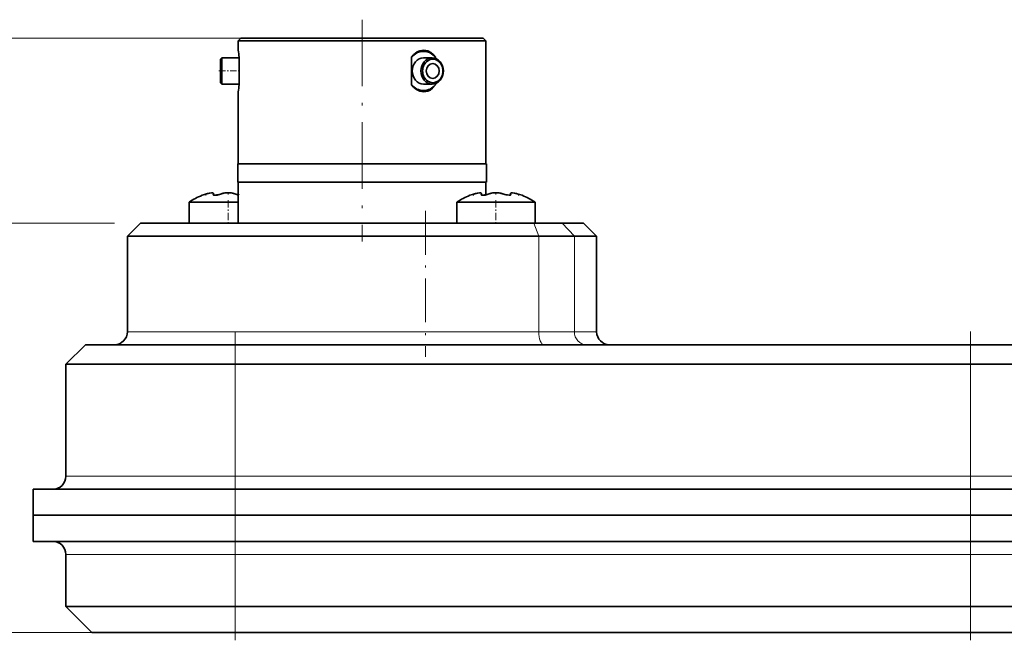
# Model space of a CAD drawing. Extents: x 1 to 211, y 3 to 294.
# Tile 9 of 31: x 57 to 132, y 64 to 112. Entities that reach past the tile are written whole.
import ezdxf

# ---------------------------------------------------------------- set-up
doc = ezdxf.new("R2010")
doc.units = 0
doc.linetypes.add('DASHDOT', pattern=[18.5, 12, -3, 0.5, -3])

msp = doc.modelspace()

# ---------------------------------------------------------------- linework, layer by layer
at = {"color": 7, "linetype": 'DASHDOT', "lineweight": 13, "ltscale": 0.426015}
msp.add_line((83.056931, 111.674484), (83.056931, 94.633881), dxfattribs=at)
at = {"color": 7, "lineweight": 13}
for p, q in [((74.321739, 110.25444), (31.160904, 110.25444)), ((96.637505, 87.704437), (65.03392, 87.704437)), ((73.306496, 76.604439), (129.806931, 76.604439)), ((73.306496, 70.604439), (129.806931, 70.604439)), ((71.306496, 64.604439), (31.160904, 64.604439))]:
    msp.add_line(p, q, dxfattribs=at)
at = {"color": 7, "lineweight": 35, "ltscale": 0.007071}
for p, q in [((73.75193, 110.25444), (73.551926, 110.054443)), ((92.361931, 110.25444), (92.561935, 110.054443))]:
    msp.add_line(p, q, dxfattribs=at)
at = {"color": 7, "lineweight": 35, "ltscale": 0.017902}
msp.add_line((73.551926, 109.338364), (73.551926, 110.054443), dxfattribs=at)
at = {"color": 7, "lineweight": 35, "ltscale": 0.47525}
msp.add_line((73.551926, 110.054443), (92.561935, 110.054443), dxfattribs=at)
at = {"color": 7, "lineweight": 35, "ltscale": 0.46525}
msp.add_line((73.75193, 110.25444), (92.361931, 110.25444), dxfattribs=at)
at = {"color": 7, "lineweight": 35, "ltscale": 0.23625}
msp.add_line((92.561935, 100.604439), (92.561935, 110.054443), dxfattribs=at)
at = {"color": 7, "lineweight": 35, "ltscale": 0.003536}
for p, q in [((72.191925, 108.634438), (72.291931, 108.734436)), ((72.191925, 106.834442), (72.291931, 106.734436))]:
    msp.add_line(p, q, dxfattribs=at)
at = {"color": 7, "lineweight": 35, "ltscale": 0.0225}
for q in [(72.191925, 108.634438), (72.191925, 106.834442)]:
    msp.add_line((72.191925, 107.734436), q, dxfattribs=at)
at = {"color": 7, "lineweight": 35, "ltscale": 0.025}
for q in [(72.291931, 108.734436), (72.291931, 106.734436)]:
    msp.add_line((72.291931, 107.734436), q, dxfattribs=at)
at = {"color": 7, "lineweight": 35, "ltscale": 0.033}
for p, q in [((72.291931, 108.734436), (73.611931, 108.734436)), ((72.291931, 106.734436), (73.611931, 106.734436))]:
    msp.add_line(p, q, dxfattribs=at)
at = {"color": 7, "lineweight": 35, "ltscale": 0.052749}
for p, q in [((73.611931, 108.789429), (73.611931, 106.679451)), ((86.855988, 108.789429), (86.855988, 106.679451))]:
    msp.add_line(p, q, dxfattribs=at)
at = {"color": 7, "lineweight": 35, "ltscale": 0.016502}
msp.add_line((88.43943, 108.734436), (87.779358, 108.734436), dxfattribs=at)
at = {"color": 7, "lineweight": 35, "ltscale": 0.002559}
for p, q in [((88.702873, 108.789429), (88.702873, 108.687057)), ((88.702873, 106.781822), (88.702873, 106.679451))]:
    msp.add_line(p, q, dxfattribs=at)
at = {"color": 7, "linetype": 'DASHDOT', "lineweight": 13, "ltscale": 0.0426}
msp.add_line((72.049927, 107.734436), (73.753929, 107.734436), dxfattribs=at)
at = {"color": 7, "lineweight": 35, "ltscale": 0.0165}
msp.add_line((88.43943, 106.734436), (87.779434, 106.734436), dxfattribs=at)
at = {"color": 7, "lineweight": 35, "ltscale": 0.138152}
msp.add_line((73.551926, 100.604439), (73.551926, 106.130516), dxfattribs=at)
at = {"color": 7, "lineweight": 35, "ltscale": 0.23875}
for p, q in [((83.056931, 100.604439), (73.506927, 100.604439)), ((92.606934, 100.604439), (83.056931, 100.604439)), ((83.056931, 99.204437), (73.506927, 99.204437)), ((92.606934, 99.204437), (83.056931, 99.204437))]:
    msp.add_line(p, q, dxfattribs=at)
at = {"color": 7, "lineweight": 35, "ltscale": 0.035}
for p, q in [((73.506927, 99.204437), (73.506927, 100.604439)), ((92.606934, 99.204437), (92.606934, 100.604439))]:
    msp.add_line(p, q, dxfattribs=at)
at = {"color": 7, "lineweight": 35, "ltscale": 0.07875}
msp.add_line((73.551926, 96.054428), (73.551926, 99.204437), dxfattribs=at)
at = {"color": 7, "lineweight": 35, "ltscale": 0.02471}
msp.add_line((92.561935, 98.216042), (92.561935, 99.204437), dxfattribs=at)
at = {"color": 7, "linetype": 'DASHDOT', "lineweight": 13, "ltscale": 0.003849}
for p, q in [((72.768524, 98.240753), (72.768524, 98.394714)), ((93.345337, 98.240753), (93.345337, 98.394714))]:
    msp.add_line(p, q, dxfattribs=at)
at = {"color": 7, "lineweight": 35, "ltscale": 0.094585}
for p, q in [((69.768524, 97.654434), (73.551926, 97.654434)), ((69.768524, 96.054443), (73.551926, 96.054443))]:
    msp.add_line(p, q, dxfattribs=at)
at = {"color": 7, "lineweight": 35, "ltscale": 0.04}
for p, q in [((69.768524, 97.654434), (69.768524, 96.054443)), ((90.345337, 97.654434), (90.345337, 96.054443)), ((96.345337, 97.654434), (96.345337, 96.054443))]:
    msp.add_line(p, q, dxfattribs=at)
at = {"color": 7, "lineweight": 35, "ltscale": 0.005141}
for p, q in [((70.768547, 98.186653), (70.96299, 98.253586)), ((91.345352, 98.186653), (91.539795, 98.253586))]:
    msp.add_line(p, q, dxfattribs=at)
at = {"color": 7, "linetype": 'DASHDOT', "lineweight": 13, "ltscale": 0.002008}
for p, q in [((71.048523, 98.179962), (71.048523, 98.260277)), ((91.625336, 98.179962), (91.625336, 98.260277)), ((95.065338, 98.179955), (95.065338, 98.260277))]:
    msp.add_line(p, q, dxfattribs=at)
at = {"color": 7, "lineweight": 13, "ltscale": 0.000871}
for p, q in [((71.634865, 98.21875), (71.634865, 98.253586)), ((92.21167, 98.21875), (92.21167, 98.253586)), ((94.478996, 98.21875), (94.478996, 98.253586))]:
    msp.add_line(p, q, dxfattribs=at)
at = {"color": 7, "lineweight": 35, "ltscale": 0.00278}
for p, q in [((71.657486, 98.202805), (71.657486, 98.313988)), ((92.234299, 98.202805), (92.234299, 98.313988)), ((94.456367, 98.202805), (94.456367, 98.313988))]:
    msp.add_line(p, q, dxfattribs=at)
at = {"color": 7, "lineweight": 35, "ltscale": 0.002779}
for p, q in [((71.657486, 98.202805), (71.657486, 98.31398)), ((92.234299, 98.202805), (92.234299, 98.31398))]:
    msp.add_line(p, q, dxfattribs=at)
at = {"color": 7, "linetype": 'DASHDOT', "lineweight": 13, "ltscale": 0.00249}
for p, q in [((71.908524, 98.162277), (71.908524, 98.261887)), ((92.485336, 98.162277), (92.485336, 98.261887))]:
    msp.add_line(p, q, dxfattribs=at)
at = {"color": 7, "linetype": 'DASHDOT', "lineweight": 13, "ltscale": 0.048015}
for p, q in [((72.768524, 97.814491), (72.768524, 95.89389)), ((93.345337, 97.814491), (93.345337, 95.89389))]:
    msp.add_line(p, q, dxfattribs=at)
at = {"color": 7, "linetype": 'DASHDOT', "lineweight": 13, "ltscale": 0.001128}
msp.add_line((73.628525, 98.212189), (73.628525, 98.257294), dxfattribs=at)
at = {"color": 7, "lineweight": 35, "ltscale": 0.140819}
for p, q in [((90.345337, 97.654434), (95.978081, 97.654434)), ((90.345337, 96.054443), (95.978081, 96.054443))]:
    msp.add_line(p, q, dxfattribs=at)
at = {"color": 7, "linetype": 'DASHDOT', "lineweight": 13, "ltscale": 0.002224}
msp.add_line((94.205338, 98.172043), (94.205338, 98.260994), dxfattribs=at)
at = {"color": 7, "lineweight": 35, "ltscale": 0.005142}
msp.add_line((95.150871, 98.253586), (95.345337, 98.186646), dxfattribs=at)
at = {"color": 7, "lineweight": 35, "ltscale": 0.009181}
for p, q in [((95.978081, 97.654434), (96.345337, 97.654434)), ((95.978081, 96.054443), (96.345337, 96.054443))]:
    msp.add_line(p, q, dxfattribs=at)
at = {"color": 7, "linetype": 'DASHDOT', "lineweight": 13, "ltscale": 0.280515}
msp.add_line((87.940918, 96.989487), (87.940918, 85.76889), dxfattribs=at)
at = {"color": 7, "lineweight": 13, "ltscale": 0.478495}
msp.add_line((64.03392, 96.054443), (44.894127, 96.054443), dxfattribs=at)
at = {"color": 7, "lineweight": 35, "ltscale": 0.035355}
for p, q in [((66.03392, 96.054443), (65.03392, 95.054443)), ((100.079941, 96.054443), (101.079941, 95.054443))]:
    msp.add_line(p, q, dxfattribs=at)
at = {"color": 7, "lineweight": 35}
for p, q in [((96.257858, 96.054443), (66.03392, 96.054443)), ((96.637505, 95.054443), (65.03392, 95.054443)), ((129.806931, 86.704437), (73.306496, 86.704437)), ((129.806931, 85.204437), (73.306496, 85.204437)), ((73.306496, 75.604439), (129.806931, 75.604439)), ((73.306496, 73.604439), (129.806931, 73.604439)), ((73.306496, 73.604439), (129.806931, 73.604439)), ((73.306496, 71.604439), (129.806931, 71.604439)), ((129.806931, 66.604439), (73.306496, 66.604439)), ((129.806931, 64.604439), (73.306496, 64.604439))]:
    msp.add_line(p, q, dxfattribs=at)
at = {"color": 7, "lineweight": 13, "ltscale": 0.026741}
msp.add_line((96.637505, 95.054443), (96.257858, 96.054443), dxfattribs=at)
at = {"color": 7, "lineweight": 35, "ltscale": 0.054548}
msp.add_line((98.439789, 96.054443), (96.257858, 96.054443), dxfattribs=at)
at = {"color": 7, "lineweight": 13, "ltscale": 0.034058}
msp.add_line((99.364922, 95.054443), (98.439789, 96.054443), dxfattribs=at)
at = {"color": 7, "lineweight": 35, "ltscale": 0.041004}
msp.add_line((100.079941, 96.054443), (98.439789, 96.054443), dxfattribs=at)
at = {"color": 7, "lineweight": 35, "ltscale": 0.18375}
for p, q in [((65.03392, 87.704437), (65.03392, 95.054443)), ((101.079941, 87.704437), (101.079941, 95.054443))]:
    msp.add_line(p, q, dxfattribs=at)
at = {"color": 7, "lineweight": 13, "ltscale": 0.18375}
for p, q in [((96.637505, 87.704437), (96.637505, 95.054443)), ((99.364922, 87.704437), (99.364922, 95.054443))]:
    msp.add_line(p, q, dxfattribs=at)
at = {"color": 7, "lineweight": 35, "ltscale": 0.068185}
msp.add_line((99.364922, 95.054443), (96.637505, 95.054443), dxfattribs=at)
at = {"color": 7, "lineweight": 35, "ltscale": 0.042875}
msp.add_line((101.079941, 95.054443), (99.364922, 95.054443), dxfattribs=at)
at = {"color": 7, "linetype": 'DASHDOT', "lineweight": 13, "ltscale": 0.303}
for p, q in [((73.306496, 87.714439), (73.306496, 75.594437)), ((129.806931, 87.714439), (129.806931, 75.594437))]:
    msp.add_line(p, q, dxfattribs=at)
at = {"color": 7, "lineweight": 13, "ltscale": 0.068185}
msp.add_line((99.364922, 87.704437), (96.637505, 87.704437), dxfattribs=at)
at = {"color": 7, "lineweight": 13, "ltscale": 0.042875}
msp.add_line((101.079941, 87.704437), (99.364922, 87.704437), dxfattribs=at)
at = {"color": 7, "lineweight": 35, "ltscale": 0.053033}
msp.add_line((60.306931, 85.204437), (61.806931, 86.704437), dxfattribs=at)
at = {"color": 7, "lineweight": 35, "ltscale": 0.287489}
msp.add_line((73.306496, 86.704437), (61.806931, 86.704437), dxfattribs=at)
at = {"color": 7, "lineweight": 13, "ltscale": 0.0375}
for p, q in [((73.306496, 85.204437), (73.306496, 86.704437)), ((129.806931, 85.204437), (129.806931, 86.704437))]:
    msp.add_line(p, q, dxfattribs=at)
at = {"color": 7, "lineweight": 35, "ltscale": 0.2875}
msp.add_line((141.306931, 86.704437), (129.806931, 86.704437), dxfattribs=at)
at = {"color": 7, "lineweight": 35, "ltscale": 0.324989}
for p, q in [((73.306496, 85.204437), (60.306931, 85.204437)), ((73.306496, 66.604439), (60.306931, 66.604439))]:
    msp.add_line(p, q, dxfattribs=at)
at = {"color": 7, "lineweight": 35, "ltscale": 0.215}
msp.add_line((60.306931, 76.604439), (60.306931, 85.204437), dxfattribs=at)
at = {"color": 7, "lineweight": 13, "ltscale": 0.215}
for p, q in [((73.306496, 76.604439), (73.306496, 85.204437)), ((129.806931, 76.604439), (129.806931, 85.204437))]:
    msp.add_line(p, q, dxfattribs=at)
at = {"color": 7, "lineweight": 35, "ltscale": 0.325}
for p, q in [((142.806931, 85.204437), (129.806931, 85.204437)), ((142.806931, 66.604439), (129.806931, 66.604439))]:
    msp.add_line(p, q, dxfattribs=at)
at = {"color": 7, "lineweight": 13, "ltscale": 0.324989}
for p, q in [((73.306496, 76.604439), (60.306931, 76.604439)), ((73.306496, 70.604439), (60.306931, 70.604439))]:
    msp.add_line(p, q, dxfattribs=at)
at = {"color": 7, "lineweight": 13, "ltscale": 0.025}
for p, q in [((73.306496, 75.604439), (73.306496, 76.604439)), ((129.806931, 75.604439), (129.806931, 76.604439)), ((73.306496, 70.604439), (73.306496, 71.604439)), ((129.806931, 70.604439), (129.806931, 71.604439))]:
    msp.add_line(p, q, dxfattribs=at)
at = {"color": 7, "lineweight": 13, "ltscale": 0.325}
for p, q in [((142.806931, 76.604439), (129.806931, 76.604439)), ((142.806931, 70.604439), (129.806931, 70.604439))]:
    msp.add_line(p, q, dxfattribs=at)
at = {"color": 7, "linetype": 'DASHDOT', "lineweight": 13, "ltscale": 0.12}
for p, q in [((73.306496, 71.204437), (73.306496, 76.00444)), ((129.806931, 71.204437), (129.806931, 76.00444))]:
    msp.add_line(p, q, dxfattribs=at)
at = {"color": 7, "lineweight": 35, "ltscale": 0.387489}
for p, q in [((57.806931, 75.604439), (73.306496, 75.604439)), ((57.806931, 73.604439), (73.306496, 73.604439)), ((57.806931, 73.604439), (73.306496, 73.604439)), ((57.806931, 71.604439), (73.306496, 71.604439))]:
    msp.add_line(p, q, dxfattribs=at)
at = {"color": 7, "lineweight": 35, "ltscale": 0.05}
for q in [(57.806931, 75.604439), (57.806931, 71.604439)]:
    msp.add_line((57.806931, 73.604439), q, dxfattribs=at)
at = {"color": 7, "lineweight": 13, "ltscale": 0.05}
for p, q in [((73.306496, 73.604439), (73.306496, 75.604439)), ((129.806931, 73.604439), (129.806931, 75.604439)), ((73.306496, 73.604439), (73.306496, 71.604439)), ((129.806931, 73.604439), (129.806931, 71.604439)), ((73.306496, 64.604439), (73.306496, 66.604439)), ((129.806931, 64.604439), (129.806931, 66.604439))]:
    msp.add_line(p, q, dxfattribs=at)
at = {"color": 7, "lineweight": 35, "ltscale": 0.3875}
for p, q in [((145.306931, 75.604439), (129.806931, 75.604439)), ((145.306931, 73.604439), (129.806931, 73.604439)), ((145.306931, 73.604439), (129.806931, 73.604439)), ((145.306931, 71.604439), (129.806931, 71.604439))]:
    msp.add_line(p, q, dxfattribs=at)
at = {"color": 7, "linetype": 'DASHDOT', "lineweight": 13, "ltscale": 0.18}
for p, q in [((73.306496, 64.00444), (73.306496, 71.204437)), ((129.806931, 64.00444), (129.806931, 71.204437))]:
    msp.add_line(p, q, dxfattribs=at)
at = {"color": 7, "lineweight": 35, "ltscale": 0.1}
msp.add_line((60.306931, 70.604439), (60.306931, 66.604439), dxfattribs=at)
at = {"color": 7, "lineweight": 13, "ltscale": 0.1}
for p, q in [((73.306496, 70.604439), (73.306496, 66.604439)), ((129.806931, 70.604439), (129.806931, 66.604439))]:
    msp.add_line(p, q, dxfattribs=at)
at = {"color": 7, "lineweight": 35, "ltscale": 0.070711}
msp.add_line((62.306931, 64.604439), (60.306931, 66.604439), dxfattribs=at)
at = {"color": 7, "lineweight": 13, "ltscale": 0.38532}
msp.add_line((60.306931, 64.604439), (44.894127, 64.604439), dxfattribs=at)
at = {"color": 7, "lineweight": 35, "ltscale": 0.274989}
msp.add_line((73.306496, 64.604439), (62.306931, 64.604439), dxfattribs=at)
at = {"color": 7, "lineweight": 35, "ltscale": 0.275}
msp.add_line((140.806931, 64.604439), (129.806931, 64.604439), dxfattribs=at)
at = {"color": 7, "lineweight": 35}
for points in [[(86.855988, 108.789429), (87.017418, 108.98053), (87.298378, 109.19693), (87.500191, 109.287315), (87.809433, 109.338356)], [(87.809433, 109.338356), (88.114685, 109.2864), (88.35231, 109.164696), (88.559967, 108.980171), (88.702873, 108.789429)], [(87.809433, 106.130524), (87.498047, 106.182297), (87.245377, 106.303955), (87.01783, 106.48793), (86.855988, 106.679451)], [(88.702873, 106.679451), (88.479042, 106.406174), (88.303787, 106.272591), (88.110878, 106.181152), (87.809433, 106.130524)], [(71.657486, 98.31398), (71.654533, 98.3311), (71.635513, 98.35463), (71.605026, 98.368484), (71.515968, 98.377663), (71.194283, 98.323868), (70.96299, 98.253586)], [(71.506042, 98.377441), (71.340546, 98.357117), (70.96299, 98.253586)], [(71.506042, 98.377441), (71.601311, 98.369522), (71.633919, 98.355713), (71.654312, 98.33168), (71.657486, 98.313988)], [(73.440399, 98.253586), (73.278824, 98.311028), (73.001328, 98.364708), (72.649033, 98.374329), (72.400414, 98.344406), (72.096649, 98.253586)], [(72.096649, 98.253586), (72.258224, 98.311028), (72.535721, 98.364708), (72.888016, 98.374329), (73.136642, 98.344406), (73.440399, 98.253586)], [(92.234299, 98.31398), (92.231339, 98.3311), (92.212326, 98.35463), (92.181831, 98.368484), (92.092773, 98.377663), (91.771088, 98.323868), (91.539795, 98.253586)], [(92.082855, 98.377441), (91.917358, 98.357117), (91.539795, 98.253586)], [(92.082855, 98.377441), (92.178116, 98.369522), (92.210724, 98.355713), (92.231125, 98.33168), (92.234299, 98.313988)], [(94.017212, 98.253586), (93.855637, 98.311028), (93.578133, 98.364708), (93.225845, 98.374329), (92.977219, 98.344406), (92.673462, 98.253586)], [(92.673462, 98.253586), (92.835037, 98.311028), (93.112534, 98.364708), (93.464828, 98.374329), (93.713448, 98.344406), (94.017212, 98.253586)], [(94.456367, 98.31398), (94.46151, 98.336037), (94.474503, 98.351715), (94.500206, 98.365662), (94.574799, 98.377472), (94.92543, 98.322327), (94.981743, 98.306831)], [(94.607819, 98.377441), (94.51255, 98.369522), (94.479935, 98.355713), (94.459549, 98.33168), (94.456367, 98.313988)], [(94.607819, 98.377441), (94.773315, 98.357117), (95.150871, 98.253586)], [(71.628525, 98.234924), (71.632118, 98.222244), (71.637985, 98.215065), (71.656273, 98.203453), (71.69622, 98.192047), (71.808693, 98.187866), (72.056137, 98.237587), (72.096649, 98.253586)], [(72.096649, 98.253586), (71.937477, 98.205078), (71.728882, 98.188065), (71.657181, 98.203072)], [(92.205338, 98.234924), (92.208923, 98.222244), (92.214798, 98.215065), (92.233078, 98.203453), (92.273026, 98.192047), (92.385498, 98.187866), (92.632935, 98.237587), (92.673462, 98.253586)], [(92.673462, 98.253586), (92.514282, 98.205078), (92.305695, 98.188065), (92.233986, 98.203072)], [(94.017212, 98.253586), (94.148239, 98.211243), (94.406769, 98.190414), (94.461807, 98.20549), (94.478699, 98.218033), (94.483582, 98.225922), (94.485336, 98.234924)], [(94.454376, 98.202095), (94.369446, 98.187157), (94.124123, 98.217232), (94.017212, 98.253586)]]:
    msp.add_lwpolyline(points, dxfattribs=at)
for centre, radius, start, end in [((60.634918, 107.648254), 13.027105, 5.025542, 7.454427), ((60.642849, 107.819778), 13.01913, 352.544724, 354.975099), ((72.768524, 93.223137), 5.351303, 111.946493, 124.098062), ((71.663109, 98.233421), 0.034658, 144.480945, 177.513393), ((71.54068, 98.32428), 0.117511, 323.106245, 354.962559), ((73.731003, 98.934349), 0.740249, 246.883639, 256.045525), ((93.345337, 93.223137), 5.351303, 111.946493, 124.098062), ((92.239914, 98.233421), 0.034658, 144.480945, 177.513393), ((92.117493, 98.32428), 0.117511, 323.106245, 354.962559), ((94.573166, 98.324272), 0.117501, 185.033407, 216.894819), ((94.45076, 98.233421), 0.034653, 2.488034, 35.522), ((93.345337, 93.223137), 5.351303, 55.901936, 68.053505), ((64.03392, 87.704437), 1, 269.999997, 0), ((102.079941, 87.704437), 1, 180.000005, 269.999997), ((59.306931, 76.604439), 1, 269.999997, 360), ((59.306931, 70.604439), 1, 0, 90.000003)]:
    msp.add_arc(centre, radius, start, end, dxfattribs=at)
for centre, major_axis, ratio, start_param, end_param in [((87.779434, 107.734436), (0, -1.5), 0.866025, 2.350861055, 3.932324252), ((87.779442, 107.734428), (0.000031, -1.000008), 0.866026, 3.141654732, 4.71235188), ((88.43943, 107.734436), (0, 1), 0.866025, 0, 1.570796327), ((88.489426, 107.734436), (0, 0.900002), 0.866025, 4.71238898, 7.853981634), ((88.43943, 107.734436), (0, 1), 0.866025, 4.71238898, 6.283185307), ((87.779434, 107.734436), (0, 1), 0.866025, 1.570796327, 3.141592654), ((88.43943, 107.734436), (0, -1), 0.866025, 4.71238898, 6.283185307), ((88.489426, 107.734436), (0, -0.900002), 0.866025, 4.71238898, 7.853981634), ((88.43943, 107.734436), (0, -1), 0.866025, 0, 1.570796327), ((87.779434, 107.734436), (0, -1.5), 0.866025, 5.492453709, 7.073916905)]:
    msp.add_ellipse(centre, major_axis=major_axis, ratio=ratio, start_param=start_param, end_param=end_param, dxfattribs=at)
msp.add_ellipse((88.489426, 107.734436), major_axis=(0, -0.574997), ratio=0.866025, dxfattribs=at)
at = {"color": 7, "lineweight": 13}
for centre, ratio in [((97.017151, 87.704437), 0.379648), ((100.290054, 87.704437), 0.925131)]:
    msp.add_ellipse(centre, major_axis=(0, -1), ratio=ratio, start_param=4.71238898, end_param=6.283185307, dxfattribs=at)

doc.saveas('drawing.dxf')
